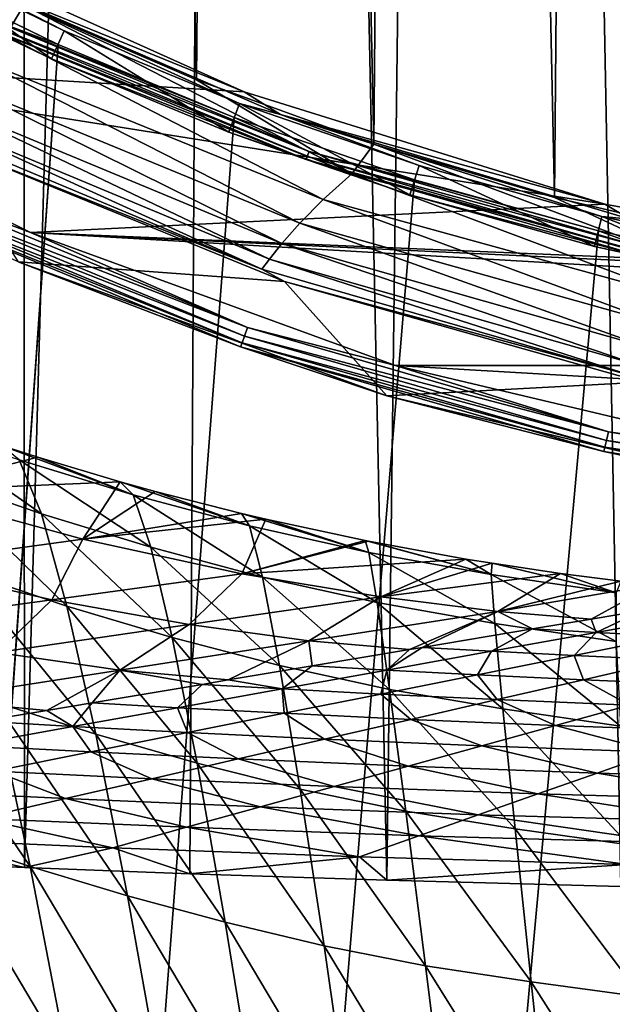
# Model space of a CAD drawing. Header units: metres. Extents: x -23 to 23, y -199 to 23.
# Tile 55 of 112: x -8.41 to -4.67, y -24.19 to -17.99. Entities that reach past the tile are written whole.
import ezdxf

# ---------------------------------------------------------------- set-up
doc = ezdxf.new("R2010")
doc.units = ezdxf.units.M
doc.layers.add('solid_509541_180_SW0001', color=7, linetype='CONTINUOUS')

msp = doc.modelspace()

# ---------------------------------------------------------------- linework, layer by layer
at = {"layer": 'solid_509541_180_SW0001'}
for points in [[(-3.714852, 23.464577), (-4.618812, -23.445671), (-5.509747, 23.423)], [(-5.509747, 23.423), (-6.094612, -23.406151), (-7.061813, 23.374695)], [(-5.509747, 23.423), (-4.618812, -23.445671), (-6.094612, -23.406151)], [(-8.403831, 23.324074), (-9.255184, -23.287794), (-9.562969, 23.273956)], [(-8.403831, 23.324074), (-8.377341, -23.325115), (-9.255184, -23.287794)], [(-7.061813, 23.374695), (-8.377341, -23.325115), (-8.403831, 23.324074)], [(-7.061813, 23.374695), (-7.33483, -23.365055), (-8.377341, -23.325115)], [(-7.061813, 23.374695), (-6.094612, -23.406151), (-7.33483, -23.365055)], [(-3.542108, 19.439686, 298.149994), (-4.703059, 19.191902, 298.149994), (-3.882128, -19.374643, 298.149994)], [(-4.703059, 19.191902, 298.149994), (-5.846941, 18.874878, 298.149994), (-5.037351, -19.106861, 298.149994)], [(-4.703059, 19.191902, 298.149994), (-5.037351, -19.106861, 298.149994), (-3.882128, -19.374643, 298.149994)], [(-5.846941, 18.874878, 298.149994), (-6.969649, 18.489769, 298.149994), (-6.175873, -18.769806, 298.149994)], [(-5.846941, 18.874878, 298.149994), (-6.175873, -18.769806, 298.149994), (-5.037351, -19.106861, 298.149994)], [(-6.969649, 18.489769, 298.149994), (-8.067179, 18.037964, 298.149994), (-7.292311, -18.364912, 298.149994)], [(-6.969649, 18.489769, 298.149994), (-7.292311, -18.364912, 298.149994), (-6.175873, -18.769806, 298.149994)], [(-8.067179, 18.037964, 298.149994), (-8.381819, -17.89394, 298.149994), (-7.292311, -18.364912, 298.149994)], [(19.316486, -4.761213, 243), (18.993776, -5.918785, 243), (-20.209421, -189, 243)], [(19.316486, -4.761213, 243), (-20.209421, -189, 243), (20.209421, -189, 243)], [(18.993776, -5.918785, 243), (18.601791, -7.054702, 243), (-20.209421, -189, 243)], [(18.601791, -7.054702, 243), (18.141941, -8.164902, 243), (-20.209421, -189, 243)], [(18.141941, -8.164902, 243), (17.615858, -9.2454, 243), (-20.209421, -189, 243)], [(17.615858, -9.2454, 243), (17.025412, -10.292294, 243), (-20.209421, -189, 243)], [(17.025412, -10.292294, 243), (16.372877, -11.301532, 243), (-20.209421, -189, 243)], [(16.372877, -11.301532, 243), (15.660671, -12.269428, 243), (-20.209421, -189, 243)], [(15.660671, -12.269428, 243), (14.891361, -13.19253, 243), (-20.209421, -189, 243)], [(14.891361, -13.19253, 243), (14.067702, -14.067531, 243), (-20.209421, -189, 243)], [(14.067702, -14.067531, 243), (13.192632, -14.891286, 243), (-20.209421, -189, 243)], [(13.192632, -14.891286, 243), (12.269317, -15.660772, 243), (-20.209421, -189, 243)], [(12.269317, -15.660772, 243), (11.301332, -16.373013, 243), (-20.209421, -189, 243)], [(11.301332, -16.373013, 243), (10.292202, -17.025454, 243), (-20.209421, -189, 243)], [(10.292202, -17.025454, 243), (9.245549, -17.61577, 243), (-20.209421, -189, 243)], [(-8.493984, -18.085604, 298.125244), (-8.381819, -17.89394, 298.149994), (-9.44073, -17.358587, 298.149994)], [(-9.165094, -17.462484, 247.149994), (-6.993237, -18.439951, 247.149994), (-10.527424, -18.22616, 247.149994)], [(-8.875392, -17.672359, 246.983429), (-6.993237, -18.439951, 247.149994), (-9.165094, -17.462484, 247.149994)], [(-9.201672, -17.532322, 246.809937), (-9.291901, -17.704237, 243.10524), (-8.205993, -18.232967, 243.10524)], [(-8.126308, -18.055918, 246.809937), (-9.201672, -17.532322, 246.809937), (-8.205993, -18.232967, 243.10524)], [(-8.875392, -17.672359, 246.983429), (-9.201672, -17.532322, 246.809937), (-8.126308, -18.055918, 246.809937)], [(9.245549, -17.61577, 243), (8.165118, -18.141846, 243), (-20.209421, -189, 243)], [(-8.165118, -18.141846, 243), (-9.245549, -17.61577, 243), (-20.209421, -189, 243)], [(-8.649048, -17.959932, 243.008087), (-9.245549, -17.61577, 243), (-8.165118, -18.141846, 243)], [(-8.875392, -17.672359, 246.983429), (-8.126308, -18.055918, 246.809937), (-7.021294, -18.51363, 246.809937)], [(-8.875392, -17.672359, 246.983429), (-7.021294, -18.51363, 246.809937), (-6.763744, -18.583235, 246.983429)], [(-8.875392, -17.672359, 246.983429), (-6.763744, -18.583235, 246.983429), (-6.993237, -18.439951, 247.149994)], [(-8.67266, -18.008963, 243.065384), (-8.205993, -18.232967, 243.10524), (-9.291901, -17.704237, 243.10524)], [(-8.493984, -18.085604, 298.125244), (-6.315232, -18.956652, 298.125244), (-8.381819, -17.89394, 298.149994)], [(-6.315232, -18.956652, 298.125244), (-7.292311, -18.364912, 298.149994), (-8.381819, -17.89394, 298.149994)], [(-8.663414, -17.989763, 243.031128), (-8.649048, -17.959932, 243.008087), (-6.58379, -18.815392, 243.008087)], [(-8.649048, -17.959932, 243.008087), (-8.165118, -18.141846, 243), (-7.054771, -18.601778, 243)], [(-6.58379, -18.815392, 243.008087), (-8.649048, -17.959932, 243.008087), (-7.054771, -18.601778, 243)], [(-8.67266, -18.008963, 243.065384), (-8.663414, -17.989763, 243.031128), (-6.594726, -18.846643, 243.031128)], [(-6.601764, -18.866756, 243.065384), (-8.205993, -18.232967, 243.10524), (-8.67266, -18.008963, 243.065384)], [(-6.601764, -18.866756, 243.065384), (-8.67266, -18.008963, 243.065384), (-6.594726, -18.846643, 243.031128)], [(-6.594726, -18.846643, 243.031128), (-8.663414, -17.989763, 243.031128), (-6.58379, -18.815392, 243.008087)], [(-8.687759, -18.226685, 298.052094), (-6.495884, -19.117865, 298.052094), (-8.493984, -18.085604, 298.125244)], [(-6.495884, -19.117865, 298.052094), (-6.315232, -18.956652, 298.125244), (-8.493984, -18.085604, 298.125244)], [(-8.126308, -18.055918, 246.809937), (-8.205993, -18.232967, 243.10524), (-7.090142, -18.695168, 243.10524)], [(-7.021294, -18.51363, 246.809937), (-8.126308, -18.055918, 246.809937), (-7.090142, -18.695168, 243.10524)], [(8.165118, -18.141846, 243), (7.054771, -18.601778, 243), (-20.209421, -189, 243)], [(-7.054771, -18.601778, 243), (-8.165118, -18.141846, 243), (-20.209421, -189, 243)], [(-4.719639, -19.148418, 247.149994), (-8.339422, -19.325455, 247.149994), (-10.527424, -18.22616, 247.149994)], [(-9.159297, -19.019476, 247.159851), (-10.527424, -18.22616, 247.149994), (-8.339422, -19.325455, 247.149994)], [(-6.993237, -18.439951, 247.149994), (-4.719639, -19.148418, 247.149994), (-10.527424, -18.22616, 247.149994)], [(-8.847087, -18.3599, 297.934174), (-6.642089, -19.267576, 297.934174), (-8.687759, -18.226685, 298.052094)], [(-6.642089, -19.267576, 297.934174), (-6.495884, -19.117865, 298.052094), (-8.687759, -18.226685, 298.052094)], [(-6.601764, -18.866756, 243.065384), (-7.090142, -18.695168, 243.10524), (-8.205993, -18.232967, 243.10524)], [(-8.971248, -18.475573, 297.777344), (-6.754419, -19.39608, 297.777344), (-8.847087, -18.3599, 297.934174)], [(-6.754419, -19.39608, 297.777344), (-6.642089, -19.267576, 297.934174), (-8.847087, -18.3599, 297.934174)], [(-6.315232, -18.956652, 298.125244), (-6.175873, -18.769806, 298.149994), (-7.292311, -18.364912, 298.149994)], [(-9.059823, -18.565422, 297.589386), (-6.833568, -19.495068, 297.589386), (-8.971248, -18.475573, 297.777344)], [(-6.833568, -19.495068, 297.589386), (-6.754419, -19.39608, 297.777344), (-8.971248, -18.475573, 297.777344)], [(-6.763744, -18.583235, 246.983429), (-4.719639, -19.148418, 247.149994), (-6.993237, -18.439951, 247.149994)], [(-7.021294, -18.51363, 246.809937), (-7.090142, -18.695168, 243.10524), (-5.948421, -19.089151, 243.10524)], [(-5.890658, -18.903788, 246.809937), (-7.021294, -18.51363, 246.809937), (-5.948421, -19.089151, 243.10524)], [(-6.763744, -18.583235, 246.983429), (-7.021294, -18.51363, 246.809937), (-5.890658, -18.903788, 246.809937)], [(7.054771, -18.601778, 243), (5.918605, -18.993841, 243), (-20.209421, -189, 243)], [(-5.918605, -18.993841, 243), (-7.054771, -18.601778, 243), (-20.209421, -189, 243)], [(-9.113074, -18.622852, 297.379608), (-6.88069, -19.557987, 297.379608), (-9.059823, -18.565422, 297.589386)], [(-6.88069, -19.557987, 297.379608), (-6.833568, -19.495068, 297.589386), (-9.059823, -18.565422, 297.589386)], [(-6.58379, -18.815392, 243.008087), (-7.054771, -18.601778, 243), (-5.918605, -18.993841, 243)], [(-6.763744, -18.583235, 246.983429), (-5.890658, -18.903788, 246.809937), (-4.738529, -19.224968, 246.809937)], [(-6.763744, -18.583235, 246.983429), (-4.738529, -19.224968, 246.809937), (-4.560628, -19.242805, 246.983429)], [(-6.763744, -18.583235, 246.983429), (-4.560628, -19.242805, 246.983429), (-4.719639, -19.148418, 247.149994)], [(-9.113074, -18.622852, 297.379608), (-8.904552, -18.752983, 297.15979), (-6.88069, -19.557987, 297.379608)], [(-6.601764, -18.866756, 243.065384), (-5.948421, -19.089151, 243.10524), (-7.090142, -18.695168, 243.10524)], [(-6.738123, -19.635763, 297.15979), (-8.904552, -18.752983, 297.15979), (-8.415911, -19.510275, 247.351959)], [(-6.88069, -19.557987, 297.379608), (-8.904552, -18.752983, 297.15979), (-6.738123, -19.635763, 297.15979)], [(-6.315232, -18.956652, 298.125244), (-4.04939, -19.566278, 298.125244), (-6.175873, -18.769806, 298.149994)], [(-4.04939, -19.566278, 298.125244), (-5.037351, -19.106861, 298.149994), (-6.175873, -18.769806, 298.149994)], [(-6.601764, -18.866756, 243.065384), (-6.594726, -18.846643, 243.031128), (-4.443105, -19.466515, 243.031128)], [(-6.594726, -18.846643, 243.031128), (-6.58379, -18.815392, 243.008087), (-4.435737, -19.434235, 243.008087)], [(-4.443105, -19.466515, 243.031128), (-6.594726, -18.846643, 243.031128), (-4.435737, -19.434235, 243.008087)], [(-6.58379, -18.815392, 243.008087), (-5.918605, -18.993841, 243), (-4.76099, -19.316536, 243)], [(-4.435737, -19.434235, 243.008087), (-6.58379, -18.815392, 243.008087), (-4.76099, -19.316536, 243)], [(-4.447846, -19.487289, 243.065384), (-5.948421, -19.089151, 243.10524), (-6.601764, -18.866756, 243.065384)], [(-4.447846, -19.487289, 243.065384), (-6.601764, -18.866756, 243.065384), (-4.443105, -19.466515, 243.031128)], [(-5.890658, -18.903788, 246.809937), (-5.948421, -19.089151, 243.10524), (-4.784994, -19.413481, 243.10524)], [(-4.738529, -19.224968, 246.809937), (-5.890658, -18.903788, 246.809937), (-4.784994, -19.413481, 243.10524)], [(-6.495884, -19.117865, 298.052094), (-4.214805, -19.74651, 298.052094), (-6.315232, -18.956652, 298.125244)], [(-4.214805, -19.74651, 298.052094), (-4.04939, -19.566278, 298.125244), (-6.315232, -18.956652, 298.125244)], [(5.918605, -18.993841, 243), (4.76099, -19.316536, 243), (-20.209421, -189, 243)], [(-4.76099, -19.316536, 243), (-5.918605, -18.993841, 243), (-20.209421, -189, 243)], [(-9.159297, -19.019476, 247.159851), (-6.972199, -19.925402, 247.159851), (-9.183635, -19.070013, 247.188583)], [(-9.159297, -19.019476, 247.159851), (-8.339422, -19.325455, 247.149994), (-6.972199, -19.925402, 247.159851)], [(-9.183635, -19.070013, 247.188583), (-6.990726, -19.978346, 247.188583), (-9.202885, -19.109987, 247.233353)], [(-6.972199, -19.925402, 247.159851), (-6.990726, -19.978346, 247.188583), (-9.183635, -19.070013, 247.188583)], [(-4.447846, -19.487289, 243.065384), (-4.784994, -19.413481, 243.10524), (-5.948421, -19.089151, 243.10524)], [(-9.202885, -19.109987, 247.233353), (-7.005379, -20.020224, 247.233353), (-9.215136, -19.135426, 247.289688)], [(-9.215136, -19.135426, 247.289688), (-7.014704, -20.046873, 247.289688), (-8.415911, -19.510275, 247.351959)], [(-7.005379, -20.020224, 247.233353), (-7.014704, -20.046873, 247.289688), (-9.215136, -19.135426, 247.289688)], [(-6.990726, -19.978346, 247.188583), (-7.005379, -20.020224, 247.233353), (-9.202885, -19.109987, 247.233353)], [(-4.719639, -19.148418, 247.149994), (-2.377264, -19.577684, 247.149994), (-8.339422, -19.325455, 247.149994)], [(-6.642089, -19.267576, 297.934174), (-4.346166, -19.911495, 297.934174), (-6.495884, -19.117865, 298.052094)], [(-4.346166, -19.911495, 297.934174), (-4.214805, -19.74651, 298.052094), (-6.495884, -19.117865, 298.052094)], [(-4.04939, -19.566278, 298.125244), (-3.882128, -19.374643, 298.149994), (-5.037351, -19.106861, 298.149994)], [(-4.560628, -19.242805, 246.983429), (-2.377264, -19.577684, 247.149994), (-4.719639, -19.148418, 247.149994)], [(-6.754419, -19.39608, 297.777344), (-4.445335, -20.051661, 297.777344), (-6.642089, -19.267576, 297.934174)], [(-4.445335, -20.051661, 297.777344), (-4.346166, -19.911495, 297.934174), (-6.642089, -19.267576, 297.934174)], [(-4.738529, -19.224968, 246.809937), (-4.784994, -19.413481, 243.10524), (-3.604107, -19.666973, 243.10524)], [(-3.569109, -19.475998, 246.809937), (-4.738529, -19.224968, 246.809937), (-3.604107, -19.666973, 243.10524)], [(-4.560628, -19.242805, 246.983429), (-4.738529, -19.224968, 246.809937), (-3.569109, -19.475998, 246.809937)], [(4.76099, -19.316536, 243), (3.586091, -19.568735, 243), (-20.209421, -189, 243)], [(-3.586091, -19.568735, 243), (-4.76099, -19.316536, 243), (-20.209421, -189, 243)], [(6.038818, -20.16313, 247.149994), (-6.038818, -20.16313, 247.149994), (-8.339422, -19.325455, 247.149994)], [(-6.972199, -19.925402, 247.159851), (-8.339422, -19.325455, 247.149994), (-6.038818, -20.16313, 247.149994)], [(0, -19.721495, 247.149994), (6.038818, -20.16313, 247.149994), (-8.339422, -19.325455, 247.149994)], [(-2.377264, -19.577684, 247.149994), (0, -19.721495, 247.149994), (-8.339422, -19.325455, 247.149994)], [(-4.435737, -19.434235, 243.008087), (-4.76099, -19.316536, 243), (-3.586091, -19.568735, 243)], [(-6.833568, -19.495068, 297.589386), (-4.514111, -20.158821, 297.589386), (-6.754419, -19.39608, 297.777344)], [(-4.514111, -20.158821, 297.589386), (-4.445335, -20.051661, 297.777344), (-6.754419, -19.39608, 297.777344)], [(-4.447846, -19.487289, 243.065384), (-3.604107, -19.666973, 243.10524), (-4.784994, -19.413481, 243.10524)], [(-6.738123, -19.635763, 297.15979), (-8.415911, -19.510275, 247.351959), (-6.094001, -20.355381, 247.351959)], [(-7.014704, -20.046873, 247.289688), (-6.094001, -20.355381, 247.351959), (-8.415911, -19.510275, 247.351959)], [(-6.88069, -19.557987, 297.379608), (-4.554537, -20.226591, 297.379608), (-6.833568, -19.495068, 297.589386)], [(-4.554537, -20.226591, 297.379608), (-4.514111, -20.158821, 297.589386), (-6.833568, -19.495068, 297.589386)], [(3.586091, -19.568735, 243), (2.39812, -19.749546, 243), (-20.209421, -189, 243)], [(-2.39812, -19.749546, 243), (-3.586091, -19.568735, 243), (-20.209421, -189, 243)], [(-6.88069, -19.557987, 297.379608), (-6.738123, -19.635763, 297.15979), (-4.554537, -20.226591, 297.379608)], [(-4.486128, -20.269192, 297.15979), (-6.738123, -19.635763, 297.15979), (-6.094001, -20.355381, 247.351959)], [(-4.554537, -20.226591, 297.379608), (-6.738123, -19.635763, 297.15979), (-4.486128, -20.269192, 297.15979)], [(2.39812, -19.749546, 243), (1.201424, -19.858311, 243), (-20.209421, -189, 243)], [(-1.201424, -19.858311, 243), (-2.39812, -19.749546, 243), (-20.209421, -189, 243)], [(1.201424, -19.858311, 243), (0, -19.894623, 243), (-20.209421, -189, 243)], [(-1.201424, -19.858311, 243), (-20.209421, -189, 243), (0, -19.894623, 243)], [(-6.972199, -19.925402, 247.159851), (-4.697423, -20.580753, 247.159851), (-6.990726, -19.978346, 247.188583)], [(-6.972199, -19.925402, 247.159851), (-6.038818, -20.16313, 247.149994), (-4.697423, -20.580753, 247.159851)], [(-7.005379, -20.020224, 247.233353), (-4.719777, -20.678694, 247.233353), (-7.014704, -20.046873, 247.289688)], [(-6.990726, -19.978346, 247.188583), (-4.709904, -20.635439, 247.188583), (-7.005379, -20.020224, 247.233353)], [(-4.709904, -20.635439, 247.188583), (-4.719777, -20.678694, 247.233353), (-7.005379, -20.020224, 247.233353)], [(-4.697423, -20.580753, 247.159851), (-4.709904, -20.635439, 247.188583), (-6.990726, -19.978346, 247.188583)], [(-7.014704, -20.046873, 247.289688), (-4.72606, -20.706221, 247.289688), (-6.094001, -20.355381, 247.351959)], [(-4.719777, -20.678694, 247.233353), (-4.72606, -20.706221, 247.289688), (-7.014704, -20.046873, 247.289688)], [(3.656243, -20.728035, 247.149994), (-3.656243, -20.728035, 247.149994), (-6.038818, -20.16313, 247.149994)], [(-4.697423, -20.580753, 247.159851), (-6.038818, -20.16313, 247.149994), (-3.656243, -20.728035, 247.149994)], [(6.038818, -20.16313, 247.149994), (3.656243, -20.728035, 247.149994), (-6.038818, -20.16313, 247.149994)], [(-4.486128, -20.269192, 297.15979), (-6.094001, -20.355381, 247.351959), (-3.68968, -20.925215, 247.351959)], [(-4.72606, -20.706221, 247.289688), (-3.68968, -20.925215, 247.351959), (-6.094001, -20.355381, 247.351959)], [(-8.270282, -21.09798, 197.298172), (-8.948526, -20.863865, 197.679031), (-9.11105, -20.509914, 194.683823)], [(-8.409988, -20.756956, 194.311722), (-8.270282, -21.09798, 197.298172), (-9.11105, -20.509914, 194.683823)], [(-4.697423, -20.580753, 247.159851), (-2.363573, -20.977289, 247.159851), (-4.709904, -20.635439, 247.188583)], [(-4.697423, -20.580753, 247.159851), (-3.656243, -20.728035, 247.149994), (-2.363573, -20.977289, 247.159851)], [(-4.709904, -20.635439, 247.188583), (-2.369853, -21.03303, 247.188583), (-4.719777, -20.678694, 247.233353)], [(-2.363573, -20.977289, 247.159851), (-2.369853, -21.03303, 247.188583), (-4.709904, -20.635439, 247.188583)], [(-8.293225, -20.740768, 191.144424), (-8.522163, -20.666752, 191.250565), (-9.122107, -20.952993, 168.448547)], [(-7.692937, -20.978594, 193.965378), (-8.522163, -20.666752, 191.250565), (-8.293225, -20.740768, 191.144424)], [(-7.692937, -20.978594, 193.965378), (-8.409988, -20.756956, 194.311722), (-8.522163, -20.666752, 191.250565)], [(-4.719777, -20.678694, 247.233353), (-2.374821, -21.077118, 247.233353), (-4.72606, -20.706221, 247.289688)], [(-4.72606, -20.706221, 247.289688), (-2.377982, -21.105175, 247.289688), (-3.68968, -20.925215, 247.351959)], [(-2.374821, -21.077118, 247.233353), (-2.377982, -21.105175, 247.289688), (-4.72606, -20.706221, 247.289688)], [(-2.369853, -21.03303, 247.188583), (-2.374821, -21.077118, 247.233353), (-4.719777, -20.678694, 247.233353)], [(-7.774577, -20.89612, 190.916748), (-8.293225, -20.740768, 191.144424), (-9.122107, -20.952993, 168.448547)], [(-7.580696, -21.309021, 196.942841), (-8.270282, -21.09798, 197.298172), (-8.409988, -20.756956, 194.311722)], [(-7.692937, -20.978594, 193.965378), (-7.580696, -21.309021, 196.942841), (-8.409988, -20.756956, 194.311722)], [(-7.692937, -20.978594, 193.965378), (-8.293225, -20.740768, 191.144424), (-7.774577, -20.89612, 190.916748)], [(-7.774577, -20.89612, 190.916748), (-9.122107, -20.952993, 168.448547), (-8.009887, -21.258341, 168.448547)], [(-8.109058, -21.678619, 200.197205), (-8.765056, -21.459921, 200.582657), (-8.948526, -20.863865, 197.679031)], [(-8.270282, -21.09798, 197.298172), (-8.109058, -21.678619, 200.197205), (-8.948526, -20.863865, 197.679031)], [(-7.553771, -20.957209, 190.825089), (-7.774577, -20.89612, 190.916748), (-8.009887, -21.258341, 168.448547)], [(-6.958914, -21.173979, 193.646439), (-7.774577, -20.89612, 190.916748), (-7.553771, -20.957209, 190.825089)], [(-6.958914, -21.173979, 193.646439), (-7.692937, -20.978594, 193.965378), (-7.774577, -20.89612, 190.916748)], [(-8.009887, -21.258341, 168.448547), (-9.122107, -20.952993, 168.448547), (-9.169406, -21.417061, 144.381027)], [(-7.010123, -21.095423, 190.612457), (-7.553771, -20.957209, 190.825089), (-8.009887, -21.258341, 168.448547)], [(-6.958914, -21.173979, 193.646439), (-7.553771, -20.957209, 190.825089), (-7.010123, -21.095423, 190.612457)], [(-6.876636, -21.496485, 196.614426), (-7.580696, -21.309021, 196.942841), (-7.692937, -20.978594, 193.965378)], [(-6.958914, -21.173979, 193.646439), (-6.876636, -21.496485, 196.614426), (-7.692937, -20.978594, 193.965378)], [(-7.445712, -21.876419, 199.837311), (-8.109058, -21.678619, 200.197205), (-8.270282, -21.09798, 197.298172)], [(-7.580696, -21.309021, 196.942841), (-7.445712, -21.876419, 199.837311), (-8.270282, -21.09798, 197.298172)], [(-6.856722, -21.131441, 190.555756), (-7.010123, -21.095423, 190.612457), (-8.009887, -21.258341, 168.448547)], [(-6.856722, -21.131441, 190.555756), (-8.009887, -21.258341, 168.448547), (-7.006751, -21.474968, 168.448547)], [(-6.207005, -21.341492, 193.3564), (-7.010123, -21.095423, 190.612457), (-6.856722, -21.131441, 190.555756)], [(-6.207005, -21.341492, 193.3564), (-6.958914, -21.173979, 193.646439), (-7.010123, -21.095423, 190.612457)], [(-6.230717, -21.265827, 190.338989), (-6.856722, -21.131441, 190.555756), (-7.006751, -21.474968, 168.448547)], [(-6.207005, -21.341492, 193.3564), (-6.856722, -21.131441, 190.555756), (-6.230717, -21.265827, 190.338989)], [(-6.154942, -21.656761, 196.314209), (-6.876636, -21.496485, 196.614426), (-6.958914, -21.173979, 193.646439)], [(-6.207005, -21.341492, 193.3564), (-6.154942, -21.656761, 196.314209), (-6.958914, -21.173979, 193.646439)], [(-8.009887, -21.258341, 168.448547), (-9.169406, -21.417061, 144.381027), (-8.204462, -21.639618, 144.381027)], [(-7.006751, -21.474968, 168.448547), (-8.009887, -21.258341, 168.448547), (-8.204462, -21.639618, 144.381027)], [(-6.209001, -21.27014, 190.331879), (-6.230717, -21.265827, 190.338989), (-7.006751, -21.474968, 168.448547)], [(-5.436647, -21.480829, 193.096573), (-6.230717, -21.265827, 190.338989), (-6.209001, -21.27014, 190.331879)], [(-5.436647, -21.480829, 193.096573), (-6.207005, -21.341492, 193.3564), (-6.230717, -21.265827, 190.338989)], [(-6.77003, -22.053106, 199.504044), (-7.445712, -21.876419, 199.837311), (-7.580696, -21.309021, 196.942841)], [(-6.876636, -21.496485, 196.614426), (-6.77003, -22.053106, 199.504044), (-7.580696, -21.309021, 196.942841)], [(-5.59548, -21.382557, 190.142395), (-6.209001, -21.27014, 190.331879), (-7.006751, -21.474968, 168.448547)], [(-5.436647, -21.480829, 193.096573), (-6.209001, -21.27014, 190.331879), (-5.59548, -21.382557, 190.142395)], [(-5.59548, -21.382557, 190.142395), (-7.006751, -21.474968, 168.448547), (-6.130579, -21.621006, 168.448547)], [(-5.412937, -21.788731, 196.043533), (-6.154942, -21.656761, 196.314209), (-6.207005, -21.341492, 193.3564)], [(-5.436647, -21.480829, 193.096573), (-5.412937, -21.788731, 196.043533), (-6.207005, -21.341492, 193.3564)], [(-5.429937, -21.409719, 190.094925), (-5.59548, -21.382557, 190.142395), (-6.130579, -21.621006, 168.448547)], [(-5.436647, -21.480829, 193.096573), (-5.59548, -21.382557, 190.142395), (-5.429937, -21.409719, 190.094925)], [(-8.204462, -21.639618, 144.381027), (-9.169406, -21.417061, 144.381027), (-9.402174, -21.80427, 120.313515)], [(-5.00062, -21.473419, 189.978943), (-5.429937, -21.409719, 190.094925), (-6.130579, -21.621006, 168.448547)], [(-4.647918, -21.595234, 192.868408), (-5.436647, -21.480829, 193.096573), (-5.429937, -21.409719, 190.094925)], [(-4.647918, -21.595234, 192.868408), (-5.429937, -21.409719, 190.094925), (-5.00062, -21.473419, 189.978943)], [(-7.927578, -22.485327, 202.996277), (-8.561875, -22.283873, 203.381836), (-8.765056, -21.459921, 200.582657)], [(-8.109058, -21.678619, 200.197205), (-7.927578, -22.485327, 202.996277), (-8.765056, -21.459921, 200.582657)], [(-7.006751, -21.474968, 168.448547), (-8.204462, -21.639618, 144.381027), (-7.339365, -21.795786, 144.381027)], [(-6.130579, -21.621006, 168.448547), (-7.006751, -21.474968, 168.448547), (-7.339365, -21.795786, 144.381027)], [(-6.076934, -22.203512, 199.198532), (-6.77003, -22.053106, 199.504044), (-6.876636, -21.496485, 196.614426)], [(-6.154942, -21.656761, 196.314209), (-6.076934, -22.203512, 199.198532), (-6.876636, -21.496485, 196.614426)], [(-5.00062, -21.473419, 189.978943), (-6.130579, -21.621006, 168.448547), (-5.394578, -21.712574, 168.448547)], [(-4.648838, -21.901735, 195.803909), (-5.412937, -21.788731, 196.043533), (-5.436647, -21.480829, 193.096573)], [(-4.647918, -21.595234, 192.868408), (-4.648838, -21.901735, 195.803909), (-5.436647, -21.480829, 193.096573)], [(-4.618713, -21.521194, 189.884323), (-5.00062, -21.473419, 189.978943), (-5.394578, -21.712574, 168.448547)], [(-4.647918, -21.595234, 192.868408), (-5.00062, -21.473419, 189.978943), (-4.618713, -21.521194, 189.884323)], [(-4.406737, -21.543785, 189.83522), (-4.618713, -21.521194, 189.884323), (-5.394578, -21.712574, 168.448547)], [(-4.406737, -21.543785, 189.83522), (-5.394578, -21.712574, 168.448547), (-4.807035, -21.761238, 168.448547)], [(-4.482867, -21.706884, 175.275177), (-4.406737, -21.543785, 189.83522), (-4.807035, -21.761238, 168.448547)], [(-8.204462, -21.639618, 144.381027), (-9.402174, -21.80427, 120.313515), (-8.54815, -21.970566, 120.313515)], [(-7.339365, -21.795786, 144.381027), (-8.204462, -21.639618, 144.381027), (-8.54815, -21.970566, 120.313515)], [(-6.130579, -21.621006, 168.448547), (-7.339365, -21.795786, 144.381027), (-6.585405, -21.897503, 144.381027)], [(-5.394578, -21.712574, 168.448547), (-6.130579, -21.621006, 168.448547), (-6.585405, -21.897503, 144.381027)], [(-7.289312, -22.667976, 202.636429), (-7.927578, -22.485327, 202.996277), (-8.109058, -21.678619, 200.197205)], [(-7.445712, -21.876419, 199.837311), (-7.289312, -22.667976, 202.636429), (-8.109058, -21.678619, 200.197205)], [(-5.36194, -22.325861, 198.922073), (-6.076934, -22.203512, 199.198532), (-6.154942, -21.656761, 196.314209)], [(-5.412937, -21.788731, 196.043533), (-5.36194, -22.325861, 198.922073), (-6.154942, -21.656761, 196.314209)], [(-5.394578, -21.712574, 168.448547), (-6.585405, -21.897503, 144.381027), (-5.949899, -21.952869, 144.381027)], [(-5.870162, -21.939499, 146.060226), (-5.394578, -21.712574, 168.448547), (-5.949899, -21.952869, 144.381027)], [(-5.870162, -21.939499, 146.060226), (-5.176515, -21.823191, 160.667694), (-5.394578, -21.712574, 168.448547)], [(-5.176515, -21.823191, 160.667694), (-4.807035, -21.761238, 168.448547), (-5.394578, -21.712574, 168.448547)], [(-4.775633, -21.845324, 160.667694), (-4.807035, -21.761238, 168.448547), (-5.176515, -21.823191, 160.667694)], [(-4.775633, -21.845324, 160.667694), (-4.482867, -21.706884, 175.275177), (-4.807035, -21.761238, 168.448547)], [(-4.116369, -21.726852, 175.275177), (-4.482867, -21.706884, 175.275177), (-4.775633, -21.845324, 160.667694)], [(-4.116369, -21.726852, 175.275177), (-4.775633, -21.845324, 160.667694), (-4.304678, -21.869167, 160.667694)], [(-7.339365, -21.795786, 144.381027), (-8.54815, -21.970566, 120.313515), (-7.776232, -22.082434, 120.313515)], [(-6.585405, -21.897503, 144.381027), (-7.339365, -21.795786, 144.381027), (-7.776232, -22.082434, 120.313515)], [(-5.434898, -21.963797, 146.060226), (-5.176515, -21.823191, 160.667694), (-5.870162, -21.939499, 146.060226)], [(-4.775633, -21.845324, 160.667694), (-5.176515, -21.823191, 160.667694), (-5.434898, -21.963797, 146.060226)], [(-4.621654, -22.434309, 198.67627), (-5.36194, -22.325861, 198.922073), (-5.412937, -21.788731, 196.043533)], [(-4.648838, -21.901735, 195.803909), (-4.621654, -22.434309, 198.67627), (-5.412937, -21.788731, 196.043533)], [(-6.64052, -22.831835, 202.30304), (-7.289312, -22.667976, 202.636429), (-7.445712, -21.876419, 199.837311)], [(-6.77003, -22.053106, 199.504044), (-6.64052, -22.831835, 202.30304), (-7.445712, -21.876419, 199.837311)], [(-4.775633, -21.845324, 160.667694), (-5.434898, -21.963797, 146.060226), (-4.91366, -21.990503, 146.060226)], [(-4.304678, -21.869167, 160.667694), (-4.775633, -21.845324, 160.667694), (-4.91366, -21.990503, 146.060226)], [(-4.304678, -21.869167, 160.667694), (-4.91366, -21.990503, 146.060226), (-4.311391, -22.018503, 146.060226)], [(-6.585405, -21.897503, 144.381027), (-7.776232, -22.082434, 120.313515), (-7.092763, -22.144499, 120.313515)], [(-6.563809, -22.055807, 131.452744), (-6.585405, -21.897503, 144.381027), (-7.092763, -22.144499, 120.313515)], [(-6.563809, -22.055807, 131.452744), (-5.949899, -21.952869, 144.381027), (-6.585405, -21.897503, 144.381027)], [(-6.094162, -22.082268, 131.452744), (-5.870162, -21.939499, 146.060226), (-5.949899, -21.952869, 144.381027)], [(-5.434898, -21.963797, 146.060226), (-5.870162, -21.939499, 146.060226), (-6.094162, -22.082268, 131.452744)], [(-7.776232, -22.082434, 120.313515), (-8.54815, -21.970566, 120.313515), (-8.967059, -22.267363, 96.246002)], [(-6.094162, -22.082268, 131.452744), (-5.949899, -21.952869, 144.381027), (-6.563809, -22.055807, 131.452744)], [(-5.434898, -21.963797, 146.060226), (-6.094162, -22.082268, 131.452744), (-5.522641, -22.111839, 131.452744)], [(-4.91366, -21.990503, 146.060226), (-5.434898, -21.963797, 146.060226), (-5.522641, -22.111839, 131.452744)], [(-4.91366, -21.990503, 146.060226), (-5.522641, -22.111839, 131.452744), (-4.855104, -22.143206, 131.452744)], [(-4.311391, -22.018503, 146.060226), (-4.91366, -21.990503, 146.060226), (-4.855104, -22.143206, 131.452744)], [(-8.340155, -23.320185, 206.065674), (-8.958894, -23.115026, 206.47229), (-9.197844, -22.059156, 203.792511)], [(-8.561875, -22.283873, 203.381836), (-8.340155, -23.320185, 206.065674), (-9.197844, -22.059156, 203.792511)], [(-6.753427, -22.200739, 116.845261), (-6.563809, -22.055807, 131.452744), (-7.092763, -22.144499, 120.313515)], [(-5.974515, -22.970575, 201.99707), (-6.64052, -22.831835, 202.30304), (-6.77003, -22.053106, 199.504044)], [(-6.076934, -22.203512, 199.198532), (-5.974515, -22.970575, 201.99707), (-6.77003, -22.053106, 199.504044)], [(-6.094162, -22.082268, 131.452744), (-6.563809, -22.055807, 131.452744), (-6.753427, -22.200739, 116.845261)], [(-4.311391, -22.018503, 146.060226), (-4.855104, -22.143206, 131.452744), (-4.100719, -22.174463, 131.452744)], [(-7.776232, -22.082434, 120.313515), (-8.967059, -22.267363, 96.246002), (-8.235627, -22.336128, 96.246002)], [(-7.951103, -22.288422, 102.237778), (-7.776232, -22.082434, 120.313515), (-8.235627, -22.336128, 96.246002)], [(-7.951103, -22.288422, 102.237778), (-7.257456, -22.172113, 116.845261), (-7.776232, -22.082434, 120.313515)], [(-7.257456, -22.172113, 116.845261), (-7.092763, -22.144499, 120.313515), (-7.776232, -22.082434, 120.313515)], [(-6.094162, -22.082268, 131.452744), (-6.753427, -22.200739, 116.845261), (-6.131623, -22.233177, 116.845261)], [(-5.522641, -22.111839, 131.452744), (-6.094162, -22.082268, 131.452744), (-6.131623, -22.233177, 116.845261)], [(-5.522641, -22.111839, 131.452744), (-6.131623, -22.233177, 116.845261), (-5.398818, -22.267908, 116.845261)], [(-4.855104, -22.143206, 131.452744), (-5.522641, -22.111839, 131.452744), (-5.398818, -22.267908, 116.845261)], [(-7.412691, -22.31921, 102.237778), (-7.257456, -22.172113, 116.845261), (-7.951103, -22.288422, 102.237778)], [(-6.753427, -22.200739, 116.845261), (-7.257456, -22.172113, 116.845261), (-7.412691, -22.31921, 102.237778)], [(-6.753427, -22.200739, 116.845261), (-7.092763, -22.144499, 120.313515), (-7.257456, -22.172113, 116.845261)], [(-4.855104, -22.143206, 131.452744), (-5.398818, -22.267908, 116.845261), (-4.565609, -22.302746, 116.845261)], [(-4.100719, -22.174463, 131.452744), (-4.855104, -22.143206, 131.452744), (-4.565609, -22.302746, 116.845261)], [(-6.753427, -22.200739, 116.845261), (-7.412691, -22.31921, 102.237778), (-6.740604, -22.354513, 102.237778)], [(-6.131623, -22.233177, 116.845261), (-6.753427, -22.200739, 116.845261), (-6.740604, -22.354513, 102.237778)], [(-6.131623, -22.233177, 116.845261), (-6.740604, -22.354513, 102.237778), (-5.942531, -22.392609, 102.237778)], [(-5.398818, -22.267908, 116.845261), (-6.131623, -22.233177, 116.845261), (-5.942531, -22.392609, 102.237778)], [(-5.285303, -23.081932, 201.719772), (-5.974515, -22.970575, 201.99707), (-6.076934, -22.203512, 199.198532)], [(-5.36194, -22.325861, 198.922073), (-5.285303, -23.081932, 201.719772), (-6.076934, -22.203512, 199.198532)], [(-8.644751, -22.404728, 87.630295), (-8.235627, -22.336128, 96.246002), (-8.967059, -22.267363, 96.246002)], [(-7.727029, -23.503325, 205.684692), (-8.340155, -23.320185, 206.065674), (-8.561875, -22.283873, 203.381836)], [(-7.927578, -22.485327, 202.996277), (-7.727029, -23.503325, 205.684692), (-8.561875, -22.283873, 203.381836)], [(-8.071955, -22.437681, 87.630295), (-7.951103, -22.288422, 102.237778), (-8.235627, -22.336128, 96.246002)], [(-7.412691, -22.31921, 102.237778), (-7.951103, -22.288422, 102.237778), (-8.071955, -22.437681, 87.630295)], [(-7.412691, -22.31921, 102.237778), (-8.071955, -22.437681, 87.630295), (-7.349586, -22.475849, 87.630295)], [(-6.740604, -22.354513, 102.237778), (-7.412691, -22.31921, 102.237778), (-7.349586, -22.475849, 87.630295)], [(-5.398818, -22.267908, 116.845261), (-5.942531, -22.392609, 102.237778), (-5.0305, -22.431028, 102.237778)], [(-4.565609, -22.302746, 116.845261), (-5.398818, -22.267908, 116.845261), (-5.0305, -22.431028, 102.237778)], [(-4.565609, -22.302746, 116.845261), (-5.0305, -22.431028, 102.237778), (-4.020218, -22.466877, 102.237778)], [(-8.071955, -22.437681, 87.630295), (-8.235627, -22.336128, 96.246002), (-8.644751, -22.404728, 87.630295)], [(-6.740604, -22.354513, 102.237778), (-7.349586, -22.475849, 87.630295), (-6.486244, -22.517311, 87.630295)], [(-5.942531, -22.392609, 102.237778), (-6.740604, -22.354513, 102.237778), (-6.486244, -22.517311, 87.630295)], [(-4.568119, -23.183655, 201.472778), (-5.285303, -23.081932, 201.719772), (-5.36194, -22.325861, 198.922073)], [(-4.621654, -22.434309, 198.67627), (-4.568119, -23.183655, 201.472778), (-5.36194, -22.325861, 198.922073)], [(-8.071955, -22.437681, 87.630295), (-8.644751, -22.404728, 87.630295), (-8.731219, -22.556154, 73.022812)], [(-8.071955, -22.437681, 87.630295), (-8.731219, -22.556154, 73.022812), (-7.958568, -22.597185, 73.022812)], [(-7.349586, -22.475849, 87.630295), (-8.071955, -22.437681, 87.630295), (-7.958568, -22.597185, 73.022812)], [(-5.942531, -22.392609, 102.237778), (-6.486244, -22.517311, 87.630295), (-5.49539, -22.559311, 87.630295)], [(-5.0305, -22.431028, 102.237778), (-5.942531, -22.392609, 102.237778), (-5.49539, -22.559311, 87.630295)], [(-5.0305, -22.431028, 102.237778), (-5.49539, -22.559311, 87.630295), (-4.394599, -22.598616, 87.630295)], [(-4.020218, -22.466877, 102.237778), (-5.0305, -22.431028, 102.237778), (-4.394599, -22.598616, 87.630295)], [(-7.349586, -22.475849, 87.630295), (-7.958568, -22.597185, 73.022812), (-7.029957, -22.642014, 73.022812)], [(-7.112747, -23.669722, 205.329559), (-7.727029, -23.503325, 205.684692), (-7.927578, -22.485327, 202.996277)], [(-7.289312, -22.667976, 202.636429), (-7.112747, -23.669722, 205.329559), (-7.927578, -22.485327, 202.996277)], [(-6.486244, -22.517311, 87.630295), (-7.349586, -22.475849, 87.630295), (-7.029957, -22.642014, 73.022812)], [(-7.958568, -22.597185, 73.022812), (-8.731219, -22.556154, 73.022812), (-8.56755, -22.718521, 58.415333)], [(-6.486244, -22.517311, 87.630295), (-7.029957, -22.642014, 73.022812), (-5.96028, -22.687592, 73.022812)], [(-5.49539, -22.559311, 87.630295), (-6.486244, -22.517311, 87.630295), (-5.96028, -22.687592, 73.022812)], [(-5.49539, -22.559311, 87.630295), (-5.96028, -22.687592, 73.022812), (-4.76898, -22.730356, 73.022812)], [(-4.394599, -22.598616, 87.630295), (-5.49539, -22.559311, 87.630295), (-4.76898, -22.730356, 73.022812)], [(-7.958568, -22.597185, 73.022812), (-8.56755, -22.718521, 58.415333), (-7.57367, -22.766716, 58.415333)], [(-7.029957, -22.642014, 73.022812), (-7.958568, -22.597185, 73.022812), (-7.57367, -22.766716, 58.415333)], [(-4.394599, -22.598616, 87.630295), (-4.76898, -22.730356, 73.022812), (-3.479223, -22.766638, 73.022812)], [(-7.029957, -22.642014, 73.022812), (-7.57367, -22.766716, 58.415333), (-6.42517, -22.815874, 58.415333)], [(-6.489452, -23.819569, 205.000732), (-7.112747, -23.669722, 205.329559), (-7.289312, -22.667976, 202.636429)], [(-6.64052, -22.831835, 202.30304), (-6.489452, -23.819569, 205.000732), (-7.289312, -22.667976, 202.636429)], [(-5.96028, -22.687592, 73.022812), (-7.029957, -22.642014, 73.022812), (-6.42517, -22.815874, 58.415333)], [(-5.96028, -22.687592, 73.022812), (-6.42517, -22.815874, 58.415333), (-5.143361, -22.862097, 58.415333)], [(-4.76898, -22.730356, 73.022812), (-5.96028, -22.687592, 73.022812), (-5.143361, -22.862097, 58.415333)], [(-8.56755, -22.718521, 58.415333), (-9.176531, -22.839859, 43.80785), (-8.117384, -22.891418, 43.80785)], [(-7.57367, -22.766716, 58.415333), (-8.56755, -22.718521, 58.415333), (-8.117384, -22.891418, 43.80785)], [(-4.76898, -22.730356, 73.022812), (-5.143361, -22.862097, 58.415333), (-3.753633, -22.901369, 58.415333)], [(-3.479223, -22.766638, 73.022812), (-4.76898, -22.730356, 73.022812), (-3.753633, -22.901369, 58.415333)], [(-7.57367, -22.766716, 58.415333), (-8.117384, -22.891418, 43.80785), (-6.89006, -22.944157, 43.80785)], [(-6.42517, -22.815874, 58.415333), (-7.57367, -22.766716, 58.415333), (-6.89006, -22.944157, 43.80785)], [(-6.42517, -22.815874, 58.415333), (-6.89006, -22.944157, 43.80785), (-5.517741, -22.993835, 43.80785)], [(-5.143361, -22.862097, 58.415333), (-6.42517, -22.815874, 58.415333), (-5.517741, -22.993835, 43.80785)], [(-8.117384, -22.891418, 43.80785), (-9.176531, -22.839859, 43.80785), (-8.661097, -23.016121, 29.200369)], [(-5.849151, -23.945745, 204.698975), (-6.489452, -23.819569, 205.000732), (-6.64052, -22.831835, 202.30304)], [(-5.974515, -22.970575, 201.99707), (-5.849151, -23.945745, 204.698975), (-6.64052, -22.831835, 202.30304)], [(-5.143361, -22.862097, 58.415333), (-5.517741, -22.993835, 43.80785), (-4.028044, -23.036098, 43.80785)], [(-3.753633, -22.901369, 58.415333), (-5.143361, -22.862097, 58.415333), (-4.028044, -23.036098, 43.80785)], [(-8.117384, -22.891418, 43.80785), (-8.661097, -23.016121, 29.200369), (-7.35495, -23.072439, 29.200369)], [(-6.89006, -22.944157, 43.80785), (-8.117384, -22.891418, 43.80785), (-7.35495, -23.072439, 29.200369)], [(-6.89006, -22.944157, 43.80785), (-7.35495, -23.072439, 29.200369), (-5.892122, -23.125576, 29.200369)], [(-5.517741, -22.993835, 43.80785), (-6.89006, -22.944157, 43.80785), (-5.892122, -23.125576, 29.200369)], [(-5.184619, -24.045645, 204.425507), (-5.849151, -23.945745, 204.698975), (-5.974515, -22.970575, 201.99707)], [(-5.285303, -23.081932, 201.719772), (-5.184619, -24.045645, 204.425507), (-5.974515, -22.970575, 201.99707)], [(-5.517741, -22.993835, 43.80785), (-5.892122, -23.125576, 29.200369), (-4.302455, -23.17083, 29.200369)], [(-4.028044, -23.036098, 43.80785), (-5.517741, -22.993835, 43.80785), (-4.302455, -23.17083, 29.200369)], [(-8.661097, -23.016121, 29.200369), (-9.20481, -23.140823, 14.592888), (-7.81984, -23.200722, 14.592888)], [(-7.35495, -23.072439, 29.200369), (-8.661097, -23.016121, 29.200369), (-7.81984, -23.200722, 14.592888)], [(-8.100965, -24.554741, 208.624542), (-8.702261, -24.369808, 209.022202), (-8.958894, -23.115026, 206.47229)], [(-8.340155, -23.320185, 206.065674), (-8.100965, -24.554741, 208.624542), (-8.958894, -23.115026, 206.47229)], [(-7.35495, -23.072439, 29.200369), (-7.81984, -23.200722, 14.592888), (-6.266502, -23.257317, 14.592888)], [(-5.892122, -23.125576, 29.200369), (-7.35495, -23.072439, 29.200369), (-6.266502, -23.257317, 14.592888)], [(-5.892122, -23.125576, 29.200369), (-6.266502, -23.257317, 14.592888), (-4.576865, -23.305559, 14.592888)], [(-4.302455, -23.17083, 29.200369), (-5.892122, -23.125576, 29.200369), (-4.576865, -23.305559, 14.592888)], [(-4.489948, -24.139505, 204.181961), (-5.184619, -24.045645, 204.425507), (-5.285303, -23.081932, 201.719772)], [(-4.568119, -23.183655, 201.472778), (-4.489948, -24.139505, 204.181961), (-5.285303, -23.081932, 201.719772)], [(-9.20481, -23.140823, 14.592888), (-9.255184, -23.287794), (-8.377341, -23.325115)], [(-7.81984, -23.200722, 14.592888), (-9.20481, -23.140823, 14.592888), (-8.377341, -23.325115)], [(-7.81984, -23.200722, 14.592888), (-8.377341, -23.325115), (-7.33483, -23.365055)], [(-6.266502, -23.257317, 14.592888), (-7.81984, -23.200722, 14.592888), (-7.33483, -23.365055)], [(-6.266502, -23.257317, 14.592888), (-7.33483, -23.365055), (-6.094612, -23.406151)], [(-4.576865, -23.305559, 14.592888), (-6.266502, -23.257317, 14.592888), (-6.094612, -23.406151)], [(-4.576865, -23.305559, 14.592888), (-6.094612, -23.406151), (-4.618812, -23.445671)], [(-7.508494, -24.719196, 208.252899), (-8.100965, -24.554741, 208.624542), (-8.340155, -23.320185, 206.065674)], [(-7.727029, -23.503325, 205.684692), (-7.508494, -24.719196, 208.252899), (-8.340155, -23.320185, 206.065674)], [(-6.917162, -24.868975, 207.90715), (-7.508494, -24.719196, 208.252899), (-7.727029, -23.503325, 205.684692)], [(-7.112747, -23.669722, 205.329559), (-6.917162, -24.868975, 207.90715), (-7.727029, -23.503325, 205.684692)], [(-6.318078, -25.004396, 207.587463), (-6.917162, -24.868975, 207.90715), (-7.112747, -23.669722, 205.329559)], [(-6.489452, -23.819569, 205.000732), (-6.318078, -25.004396, 207.587463), (-7.112747, -23.669722, 205.329559)], [(-5.702221, -25.117882, 207.294388), (-6.318078, -25.004396, 207.587463), (-6.489452, -23.819569, 205.000732)], [(-5.849151, -23.945745, 204.698975), (-5.702221, -25.117882, 207.294388), (-6.489452, -23.819569, 205.000732)], [(-5.061408, -25.206621, 207.029068), (-5.702221, -25.117882, 207.294388), (-5.849151, -23.945745, 204.698975)], [(-5.184619, -24.045645, 204.425507), (-5.061408, -25.206621, 207.029068), (-5.849151, -23.945745, 204.698975)], [(-4.388805, -25.292337, 206.793167), (-5.061408, -25.206621, 207.029068), (-5.184619, -24.045645, 204.425507)], [(-4.489948, -24.139505, 204.181961), (-4.388805, -25.292337, 206.793167), (-5.184619, -24.045645, 204.425507)]]:
    msp.add_3dface(points, dxfattribs=at)

doc.saveas('drawing.dxf')
